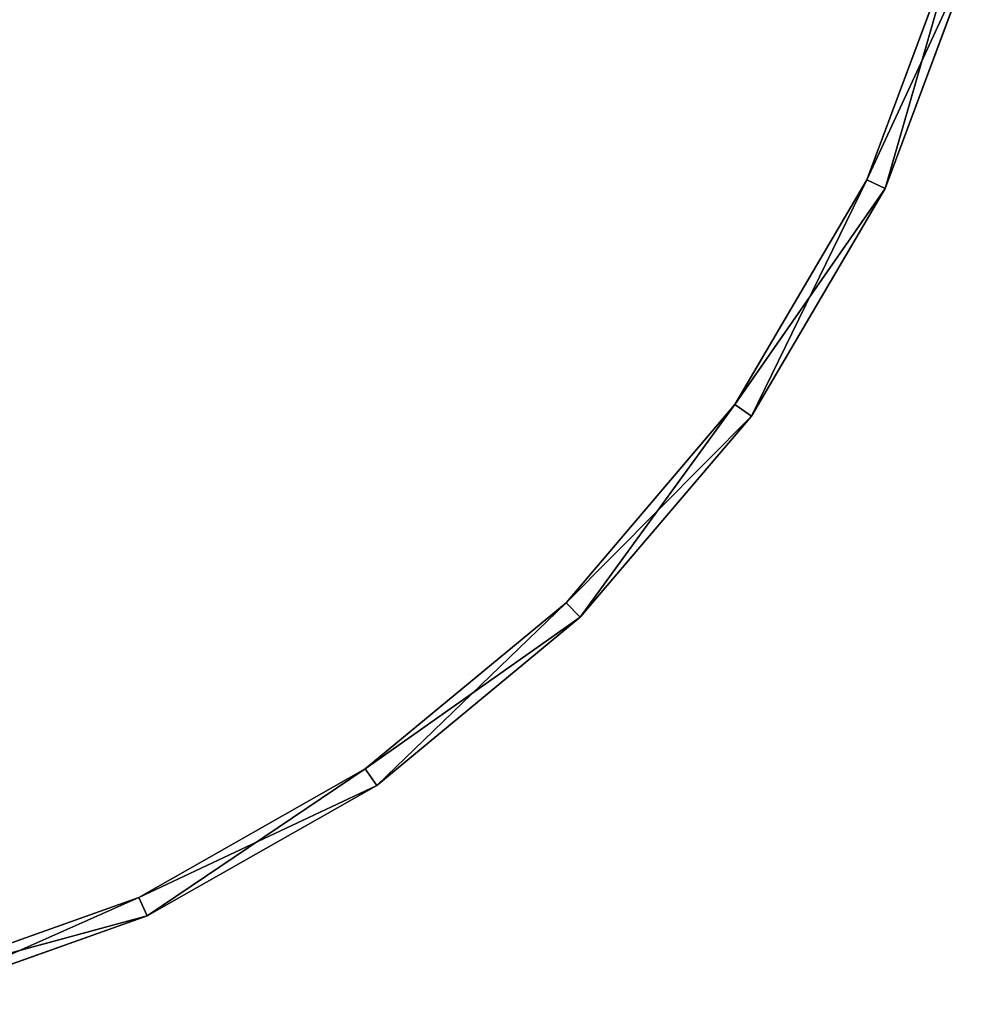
# Model space of a CAD drawing. Extents: x 382 to 531, y 0 to 277.
# Tile 249 of 256: x 482 to 529, y 92 to 141. Entities that reach past the tile are written whole.
import ezdxf

# ---------------------------------------------------------------- set-up
doc = ezdxf.new("R2010")
doc.units = 0
doc.header["$LTSCALE"] = 25.4
doc.layers.get('0').update_dxf_attribs({"color": 13, "linetype": 'CONTINUOUS'})

# ---------------------------------------------------------------- blocks, each defined once
blk = doc.blocks.new('NEWPORT-I-KINKIET-8157_STL')
at = {"color": 254}
for p, q in [((-10.766, 259.243, 179.338), (-22.92, 259.243, 183.659)), ((-10.766, 129.243, 179.338), (-22.92, 259.243, 183.659)), ((-10.766, 259.243, 179.338), (-22.92, 259.243, 183.659)), ((-10.766, 129.243, 179.338), (-22.92, 259.243, 183.659)), ((-10.35, 259.243, 180.247), (-22.668, 259.243, 184.627)), ((-22.668, 259.243, 184.627), (-10.35, 129.243, 180.247)), ((-22.668, 259.243, 184.627), (-10.35, 129.243, 180.247)), ((-22.668, 259.243, 184.627), (-10.766, 259.243, 179.338)), ((-22.668, 259.243, 184.627), (-10.766, 259.243, 179.338)), ((-10.35, 259.243, 180.247), (-22.668, 259.243, 184.627)), ((-10.766, 259.243, 179.338), (-10.35, 259.243, 180.247)), ((0.454, 259.243, 172.972), (-10.766, 259.243, 179.338)), ((-10.766, 259.243, 179.338), (-10.35, 259.243, 180.247)), ((0.454, 129.243, 172.972), (-10.766, 259.243, 179.338)), ((0.454, 259.243, 172.972), (-10.766, 259.243, 179.338)), ((0.454, 129.243, 172.972), (-10.766, 259.243, 179.338)), ((-10.766, 129.243, 179.338), (-10.766, 259.243, 179.338)), ((-10.766, 129.243, 179.338), (-10.766, 259.243, 179.338)), ((1.021, 259.243, 173.795), (-10.35, 259.243, 180.247)), ((-10.35, 259.243, 180.247), (1.021, 129.243, 173.795)), ((-10.35, 259.243, 180.247), (1.021, 129.243, 173.795)), ((-10.35, 259.243, 180.247), (-10.35, 129.243, 180.247)), ((-10.35, 259.243, 180.247), (-10.35, 129.243, 180.247)), ((-10.35, 259.243, 180.247), (0.454, 259.243, 172.972)), ((-10.35, 259.243, 180.247), (0.454, 259.243, 172.972)), ((1.021, 259.243, 173.795), (-10.35, 259.243, 180.247)), ((1.021, 259.243, 173.795), (0.454, 259.243, 172.972)), ((1.021, 259.243, 173.795), (0.454, 259.243, 172.972)), ((10.397, 259.243, 164.754), (0.454, 259.243, 172.972)), ((10.397, 129.243, 164.754), (0.454, 259.243, 172.972)), ((10.397, 259.243, 164.754), (0.454, 259.243, 172.972)), ((10.397, 129.243, 164.754), (0.454, 259.243, 172.972)), ((0.454, 129.243, 172.972), (0.454, 259.243, 172.972)), ((0.454, 129.243, 172.972), (0.454, 259.243, 172.972)), ((11.099, 259.243, 165.466), (1.021, 259.243, 173.795)), ((1.021, 259.243, 173.795), (11.099, 129.243, 165.466)), ((1.021, 259.243, 173.795), (11.099, 129.243, 165.466)), ((1.021, 259.243, 173.795), (1.021, 129.243, 173.795)), ((1.021, 259.243, 173.795), (1.021, 129.243, 173.795)), ((1.021, 259.243, 173.795), (10.397, 259.243, 164.754)), ((1.021, 259.243, 173.795), (10.397, 259.243, 164.754)), ((11.099, 259.243, 165.466), (1.021, 259.243, 173.795)), ((11.099, 259.243, 165.466), (10.397, 259.243, 164.754)), ((11.099, 259.243, 165.466), (10.397, 259.243, 164.754)), ((18.762, 259.243, 154.935), (10.397, 259.243, 164.754)), ((18.762, 129.243, 154.935), (10.397, 259.243, 164.754)), ((18.762, 259.243, 154.935), (10.397, 259.243, 164.754)), ((18.762, 129.243, 154.935), (10.397, 259.243, 164.754)), ((10.397, 129.243, 164.754), (10.397, 259.243, 164.754)), ((10.397, 129.243, 164.754), (10.397, 259.243, 164.754)), ((19.577, 259.243, 155.514), (11.099, 259.243, 165.466)), ((11.099, 259.243, 165.466), (19.577, 129.243, 155.514)), ((11.099, 259.243, 165.466), (19.577, 129.243, 155.514)), ((11.099, 259.243, 165.466), (11.099, 129.243, 165.466)), ((11.099, 259.243, 165.466), (11.099, 129.243, 165.466)), ((11.099, 259.243, 165.466), (18.762, 259.243, 154.935)), ((11.099, 259.243, 165.466), (18.762, 259.243, 154.935)), ((19.577, 259.243, 155.514), (11.099, 259.243, 165.466)), ((19.577, 259.243, 155.514), (18.762, 259.243, 154.935)), ((19.577, 259.243, 155.514), (18.762, 259.243, 154.935)), ((25.295, 259.243, 143.812), (18.762, 259.243, 154.935)), ((25.295, 129.243, 143.812), (18.762, 259.243, 154.935)), ((25.295, 259.243, 143.812), (18.762, 259.243, 154.935)), ((25.295, 129.243, 143.812), (18.762, 259.243, 154.935)), ((18.762, 129.243, 154.935), (18.762, 259.243, 154.935)), ((18.762, 129.243, 154.935), (18.762, 259.243, 154.935)), ((26.199, 259.243, 144.241), (19.577, 259.243, 155.514)), ((19.577, 259.243, 155.514), (26.199, 129.243, 144.241)), ((19.577, 259.243, 155.514), (26.199, 129.243, 144.241)), ((19.577, 259.243, 155.514), (19.577, 129.243, 155.514)), ((19.577, 259.243, 155.514), (19.577, 129.243, 155.514)), ((19.577, 259.243, 155.514), (25.295, 259.243, 143.812)), ((19.577, 259.243, 155.514), (25.295, 259.243, 143.812)), ((26.199, 259.243, 144.241), (19.577, 259.243, 155.514)), ((26.199, 259.243, 144.241), (25.295, 259.243, 143.812)), ((26.199, 259.243, 144.241), (25.295, 259.243, 143.812)), ((29.798, 259.243, 131.724), (25.295, 259.243, 143.812)), ((29.798, 129.243, 131.724), (25.295, 259.243, 143.812)), ((29.798, 259.243, 131.724), (25.295, 259.243, 143.812)), ((29.798, 129.243, 131.724), (25.295, 259.243, 143.812)), ((25.295, 129.243, 143.812), (25.295, 259.243, 143.812)), ((25.295, 129.243, 143.812), (25.295, 259.243, 143.812)), ((30.762, 259.243, 131.99), (26.199, 259.243, 144.241)), ((26.199, 259.243, 144.241), (30.762, 129.243, 131.99)), ((26.199, 259.243, 144.241), (30.762, 129.243, 131.99)), ((26.199, 259.243, 144.241), (26.199, 129.243, 144.241)), ((26.199, 259.243, 144.241), (26.199, 129.243, 144.241)), ((26.199, 259.243, 144.241), (29.798, 259.243, 131.724)), ((26.199, 259.243, 144.241), (29.798, 259.243, 131.724)), ((30.762, 259.243, 131.99), (26.199, 259.243, 144.241)), ((-10.35, 129.243, 180.247), (-22.92, 129.243, 183.659)), ((-22.92, 129.243, 183.659), (-10.766, 129.243, 179.338)), ((-10.35, 129.243, 180.247), (-22.92, 129.243, 183.659)), ((-22.92, 129.243, 183.659), (-10.766, 129.243, 179.338)), ((-22.668, 129.243, 184.627), (-10.35, 129.243, 180.247)), ((-22.668, 129.243, 184.627), (-10.35, 129.243, 180.247)), ((1.021, 129.243, 173.795), (-10.766, 129.243, 179.338)), ((-10.766, 129.243, 179.338), (0.454, 129.243, 172.972)), ((1.021, 129.243, 173.795), (-10.766, 129.243, 179.338)), ((-10.35, 129.243, 180.247), (-10.766, 129.243, 179.338)), ((-10.35, 129.243, 180.247), (-10.766, 129.243, 179.338)), ((-10.766, 129.243, 179.338), (0.454, 129.243, 172.972)), ((-10.35, 129.243, 180.247), (1.021, 129.243, 173.795)), ((-10.35, 129.243, 180.247), (1.021, 129.243, 173.795)), ((11.099, 129.243, 165.466), (0.454, 129.243, 172.972)), ((0.454, 129.243, 172.972), (10.397, 129.243, 164.754)), ((11.099, 129.243, 165.466), (0.454, 129.243, 172.972)), ((1.021, 129.243, 173.795), (0.454, 129.243, 172.972)), ((1.021, 129.243, 173.795), (0.454, 129.243, 172.972)), ((0.454, 129.243, 172.972), (10.397, 129.243, 164.754)), ((1.021, 129.243, 173.795), (11.099, 129.243, 165.466)), ((1.021, 129.243, 173.795), (11.099, 129.243, 165.466)), ((19.577, 129.243, 155.514), (10.397, 129.243, 164.754)), ((10.397, 129.243, 164.754), (18.762, 129.243, 154.935)), ((19.577, 129.243, 155.514), (10.397, 129.243, 164.754)), ((11.099, 129.243, 165.466), (10.397, 129.243, 164.754)), ((11.099, 129.243, 165.466), (10.397, 129.243, 164.754)), ((10.397, 129.243, 164.754), (18.762, 129.243, 154.935)), ((11.099, 129.243, 165.466), (19.577, 129.243, 155.514)), ((11.099, 129.243, 165.466), (19.577, 129.243, 155.514)), ((26.199, 129.243, 144.241), (18.762, 129.243, 154.935)), ((18.762, 129.243, 154.935), (25.295, 129.243, 143.812)), ((26.199, 129.243, 144.241), (18.762, 129.243, 154.935)), ((19.577, 129.243, 155.514), (18.762, 129.243, 154.935)), ((19.577, 129.243, 155.514), (18.762, 129.243, 154.935)), ((18.762, 129.243, 154.935), (25.295, 129.243, 143.812)), ((19.577, 129.243, 155.514), (26.199, 129.243, 144.241)), ((19.577, 129.243, 155.514), (26.199, 129.243, 144.241)), ((30.762, 129.243, 131.99), (25.295, 129.243, 143.812)), ((25.295, 129.243, 143.812), (29.798, 129.243, 131.724)), ((30.762, 129.243, 131.99), (25.295, 129.243, 143.812)), ((26.199, 129.243, 144.241), (25.295, 129.243, 143.812)), ((26.199, 129.243, 144.241), (25.295, 129.243, 143.812)), ((25.295, 129.243, 143.812), (29.798, 129.243, 131.724)), ((26.199, 129.243, 144.241), (30.762, 129.243, 131.99)), ((26.199, 129.243, 144.241), (30.762, 129.243, 131.99))]:
    blk.add_line(p, q, dxfattribs=at)
mesh = blk.add_polyface(dxfattribs=at)
corners = [(-22.668, 259.243, 184.627), (-10.766, 259.243, 179.338), (-22.92, 259.243, 183.659)]
mesh.append_faces([[corners[k] for k in face] for face in [(0, 1, 2)]], dxfattribs={"color": 254})
mesh = blk.add_polyface(dxfattribs=at)
corners = [(-10.766, 129.243, 179.338), (-22.92, 259.243, 183.659), (-10.766, 259.243, 179.338)]
mesh.append_faces([[corners[k] for k in face] for face in [(0, 1, 2)]], dxfattribs={"color": 254})
mesh = blk.add_polyface(dxfattribs=at)
corners = [(-10.766, 129.243, 179.338), (-22.92, 129.243, 183.659), (-22.92, 259.243, 183.659)]
mesh.append_faces([[corners[k] for k in face] for face in [(0, 1, 2)]], dxfattribs={"color": 254})
mesh = blk.add_polyface(dxfattribs=at)
corners = [(-10.35, 259.243, 180.247), (-22.668, 259.243, 184.627), (-10.35, 129.243, 180.247)]
mesh.append_faces([[corners[k] for k in face] for face in [(0, 1, 2)]], dxfattribs={"color": 254})
mesh = blk.add_polyface(dxfattribs=at)
corners = [(-10.35, 129.243, 180.247), (-22.668, 259.243, 184.627), (-22.668, 129.243, 184.627)]
mesh.append_faces([[corners[k] for k in face] for face in [(0, 1, 2)]], dxfattribs={"color": 254})
mesh = blk.add_polyface(dxfattribs=at)
corners = [(-22.668, 259.243, 184.627), (-10.35, 259.243, 180.247), (-10.766, 259.243, 179.338)]
mesh.append_faces([[corners[k] for k in face] for face in [(0, 1, 2)]], dxfattribs={"color": 254})
mesh = blk.add_polyface(dxfattribs=at)
corners = [(-10.35, 259.243, 180.247), (0.454, 259.243, 172.972), (-10.766, 259.243, 179.338)]
mesh.append_faces([[corners[k] for k in face] for face in [(0, 1, 2)]], dxfattribs={"color": 254})
mesh = blk.add_polyface(dxfattribs=at)
corners = [(0.454, 129.243, 172.972), (-10.766, 259.243, 179.338), (0.454, 259.243, 172.972)]
mesh.append_faces([[corners[k] for k in face] for face in [(0, 1, 2)]], dxfattribs={"color": 254})
mesh = blk.add_polyface(dxfattribs=at)
corners = [(0.454, 129.243, 172.972), (-10.766, 129.243, 179.338), (-10.766, 259.243, 179.338)]
mesh.append_faces([[corners[k] for k in face] for face in [(0, 1, 2)]], dxfattribs={"color": 254})
mesh = blk.add_polyface(dxfattribs=at)
corners = [(1.021, 259.243, 173.795), (-10.35, 259.243, 180.247), (1.021, 129.243, 173.795)]
mesh.append_faces([[corners[k] for k in face] for face in [(0, 1, 2)]], dxfattribs={"color": 254})
mesh = blk.add_polyface(dxfattribs=at)
corners = [(1.021, 129.243, 173.795), (-10.35, 259.243, 180.247), (-10.35, 129.243, 180.247)]
mesh.append_faces([[corners[k] for k in face] for face in [(0, 1, 2)]], dxfattribs={"color": 254})
mesh = blk.add_polyface(dxfattribs=at)
corners = [(-10.35, 259.243, 180.247), (1.021, 259.243, 173.795), (0.454, 259.243, 172.972)]
mesh.append_faces([[corners[k] for k in face] for face in [(0, 1, 2)]], dxfattribs={"color": 254})
mesh = blk.add_polyface(dxfattribs=at)
corners = [(1.021, 259.243, 173.795), (10.397, 259.243, 164.754), (0.454, 259.243, 172.972)]
mesh.append_faces([[corners[k] for k in face] for face in [(0, 1, 2)]], dxfattribs={"color": 254})
mesh = blk.add_polyface(dxfattribs=at)
corners = [(10.397, 129.243, 164.754), (0.454, 259.243, 172.972), (10.397, 259.243, 164.754)]
mesh.append_faces([[corners[k] for k in face] for face in [(0, 1, 2)]], dxfattribs={"color": 254})
mesh = blk.add_polyface(dxfattribs=at)
corners = [(10.397, 129.243, 164.754), (0.454, 129.243, 172.972), (0.454, 259.243, 172.972)]
mesh.append_faces([[corners[k] for k in face] for face in [(0, 1, 2)]], dxfattribs={"color": 254})
mesh = blk.add_polyface(dxfattribs=at)
corners = [(11.099, 259.243, 165.466), (1.021, 259.243, 173.795), (11.099, 129.243, 165.466)]
mesh.append_faces([[corners[k] for k in face] for face in [(0, 1, 2)]], dxfattribs={"color": 254})
mesh = blk.add_polyface(dxfattribs=at)
corners = [(11.099, 129.243, 165.466), (1.021, 259.243, 173.795), (1.021, 129.243, 173.795)]
mesh.append_faces([[corners[k] for k in face] for face in [(0, 1, 2)]], dxfattribs={"color": 254})
mesh = blk.add_polyface(dxfattribs=at)
corners = [(1.021, 259.243, 173.795), (11.099, 259.243, 165.466), (10.397, 259.243, 164.754)]
mesh.append_faces([[corners[k] for k in face] for face in [(0, 1, 2)]], dxfattribs={"color": 254})
mesh = blk.add_polyface(dxfattribs=at)
corners = [(11.099, 259.243, 165.466), (18.762, 259.243, 154.935), (10.397, 259.243, 164.754)]
mesh.append_faces([[corners[k] for k in face] for face in [(0, 1, 2)]], dxfattribs={"color": 254})
mesh = blk.add_polyface(dxfattribs=at)
corners = [(18.762, 259.243, 154.935), (18.762, 129.243, 154.935), (10.397, 259.243, 164.754)]
mesh.append_faces([[corners[k] for k in face] for face in [(0, 1, 2)]], dxfattribs={"color": 254})
mesh = blk.add_polyface(dxfattribs=at)
corners = [(10.397, 259.243, 164.754), (18.762, 129.243, 154.935), (10.397, 129.243, 164.754)]
mesh.append_faces([[corners[k] for k in face] for face in [(0, 1, 2)]], dxfattribs={"color": 254})
mesh = blk.add_polyface(dxfattribs=at)
corners = [(11.099, 259.243, 165.466), (19.577, 129.243, 155.514), (19.577, 259.243, 155.514)]
mesh.append_faces([[corners[k] for k in face] for face in [(0, 1, 2)]], dxfattribs={"color": 254})
mesh = blk.add_polyface(dxfattribs=at)
corners = [(11.099, 259.243, 165.466), (11.099, 129.243, 165.466), (19.577, 129.243, 155.514)]
mesh.append_faces([[corners[k] for k in face] for face in [(0, 1, 2)]], dxfattribs={"color": 254})
mesh = blk.add_polyface(dxfattribs=at)
corners = [(11.099, 259.243, 165.466), (19.577, 259.243, 155.514), (18.762, 259.243, 154.935)]
mesh.append_faces([[corners[k] for k in face] for face in [(0, 1, 2)]], dxfattribs={"color": 254})
mesh = blk.add_polyface(dxfattribs=at)
corners = [(19.577, 259.243, 155.514), (25.295, 259.243, 143.812), (18.762, 259.243, 154.935)]
mesh.append_faces([[corners[k] for k in face] for face in [(0, 1, 2)]], dxfattribs={"color": 254})
mesh = blk.add_polyface(dxfattribs=at)
corners = [(25.295, 259.243, 143.812), (25.295, 129.243, 143.812), (18.762, 259.243, 154.935)]
mesh.append_faces([[corners[k] for k in face] for face in [(0, 1, 2)]], dxfattribs={"color": 254})
mesh = blk.add_polyface(dxfattribs=at)
corners = [(18.762, 259.243, 154.935), (25.295, 129.243, 143.812), (18.762, 129.243, 154.935)]
mesh.append_faces([[corners[k] for k in face] for face in [(0, 1, 2)]], dxfattribs={"color": 254})
mesh = blk.add_polyface(dxfattribs=at)
corners = [(19.577, 259.243, 155.514), (26.199, 129.243, 144.241), (26.199, 259.243, 144.241)]
mesh.append_faces([[corners[k] for k in face] for face in [(0, 1, 2)]], dxfattribs={"color": 254})
mesh = blk.add_polyface(dxfattribs=at)
corners = [(19.577, 259.243, 155.514), (19.577, 129.243, 155.514), (26.199, 129.243, 144.241)]
mesh.append_faces([[corners[k] for k in face] for face in [(0, 1, 2)]], dxfattribs={"color": 254})
mesh = blk.add_polyface(dxfattribs=at)
corners = [(19.577, 259.243, 155.514), (26.199, 259.243, 144.241), (25.295, 259.243, 143.812)]
mesh.append_faces([[corners[k] for k in face] for face in [(0, 1, 2)]], dxfattribs={"color": 254})
mesh = blk.add_polyface(dxfattribs=at)
corners = [(26.199, 259.243, 144.241), (29.798, 259.243, 131.724), (25.295, 259.243, 143.812)]
mesh.append_faces([[corners[k] for k in face] for face in [(0, 1, 2)]], dxfattribs={"color": 254})
mesh = blk.add_polyface(dxfattribs=at)
corners = [(29.798, 259.243, 131.724), (29.798, 129.243, 131.724), (25.295, 259.243, 143.812)]
mesh.append_faces([[corners[k] for k in face] for face in [(0, 1, 2)]], dxfattribs={"color": 254})
mesh = blk.add_polyface(dxfattribs=at)
corners = [(25.295, 259.243, 143.812), (29.798, 129.243, 131.724), (25.295, 129.243, 143.812)]
mesh.append_faces([[corners[k] for k in face] for face in [(0, 1, 2)]], dxfattribs={"color": 254})
mesh = blk.add_polyface(dxfattribs=at)
corners = [(26.199, 259.243, 144.241), (30.762, 129.243, 131.99), (30.762, 259.243, 131.99)]
mesh.append_faces([[corners[k] for k in face] for face in [(0, 1, 2)]], dxfattribs={"color": 254})
mesh = blk.add_polyface(dxfattribs=at)
corners = [(26.199, 259.243, 144.241), (26.199, 129.243, 144.241), (30.762, 129.243, 131.99)]
mesh.append_faces([[corners[k] for k in face] for face in [(0, 1, 2)]], dxfattribs={"color": 254})
mesh = blk.add_polyface(dxfattribs=at)
corners = [(26.199, 259.243, 144.241), (30.762, 259.243, 131.99), (29.798, 259.243, 131.724)]
mesh.append_faces([[corners[k] for k in face] for face in [(0, 1, 2)]], dxfattribs={"color": 254})
mesh = blk.add_polyface(dxfattribs=at)
corners = [(-22.92, 129.243, 183.659), (-10.766, 129.243, 179.338), (-10.35, 129.243, 180.247)]
mesh.append_faces([[corners[k] for k in face] for face in [(0, 1, 2)]], dxfattribs={"color": 254})
mesh = blk.add_polyface(dxfattribs=at)
corners = [(-22.668, 129.243, 184.627), (-22.92, 129.243, 183.659), (-10.35, 129.243, 180.247)]
mesh.append_faces([[corners[k] for k in face] for face in [(0, 1, 2)]], dxfattribs={"color": 254})
mesh = blk.add_polyface(dxfattribs=at)
corners = [(-10.766, 129.243, 179.338), (0.454, 129.243, 172.972), (1.021, 129.243, 173.795)]
mesh.append_faces([[corners[k] for k in face] for face in [(0, 1, 2)]], dxfattribs={"color": 254})
mesh = blk.add_polyface(dxfattribs=at)
corners = [(-10.35, 129.243, 180.247), (-10.766, 129.243, 179.338), (1.021, 129.243, 173.795)]
mesh.append_faces([[corners[k] for k in face] for face in [(0, 1, 2)]], dxfattribs={"color": 254})
mesh = blk.add_polyface(dxfattribs=at)
corners = [(0.454, 129.243, 172.972), (10.397, 129.243, 164.754), (11.099, 129.243, 165.466)]
mesh.append_faces([[corners[k] for k in face] for face in [(0, 1, 2)]], dxfattribs={"color": 254})
mesh = blk.add_polyface(dxfattribs=at)
corners = [(1.021, 129.243, 173.795), (0.454, 129.243, 172.972), (11.099, 129.243, 165.466)]
mesh.append_faces([[corners[k] for k in face] for face in [(0, 1, 2)]], dxfattribs={"color": 254})
mesh = blk.add_polyface(dxfattribs=at)
corners = [(10.397, 129.243, 164.754), (18.762, 129.243, 154.935), (19.577, 129.243, 155.514)]
mesh.append_faces([[corners[k] for k in face] for face in [(0, 1, 2)]], dxfattribs={"color": 254})
mesh = blk.add_polyface(dxfattribs=at)
corners = [(11.099, 129.243, 165.466), (10.397, 129.243, 164.754), (19.577, 129.243, 155.514)]
mesh.append_faces([[corners[k] for k in face] for face in [(0, 1, 2)]], dxfattribs={"color": 254})
mesh = blk.add_polyface(dxfattribs=at)
corners = [(18.762, 129.243, 154.935), (25.295, 129.243, 143.812), (26.199, 129.243, 144.241)]
mesh.append_faces([[corners[k] for k in face] for face in [(0, 1, 2)]], dxfattribs={"color": 254})
mesh = blk.add_polyface(dxfattribs=at)
corners = [(19.577, 129.243, 155.514), (18.762, 129.243, 154.935), (26.199, 129.243, 144.241)]
mesh.append_faces([[corners[k] for k in face] for face in [(0, 1, 2)]], dxfattribs={"color": 254})
mesh = blk.add_polyface(dxfattribs=at)
corners = [(25.295, 129.243, 143.812), (29.798, 129.243, 131.724), (30.762, 129.243, 131.99)]
mesh.append_faces([[corners[k] for k in face] for face in [(0, 1, 2)]], dxfattribs={"color": 254})
mesh = blk.add_polyface(dxfattribs=at)
corners = [(26.199, 129.243, 144.241), (25.295, 129.243, 143.812), (30.762, 129.243, 131.99)]
mesh.append_faces([[corners[k] for k in face] for face in [(0, 1, 2)]], dxfattribs={"color": 254})

msp = doc.modelspace()

# ---------------------------------------------------------------- block references
at = {"color": 0, "extrusion": (0, -1, 6.12323e-17)}
msp.add_blockref('NEWPORT-I-KINKIET-8157_STL', (498.27, 722.777, -277.036), dxfattribs=at)

doc.saveas('drawing.dxf')
